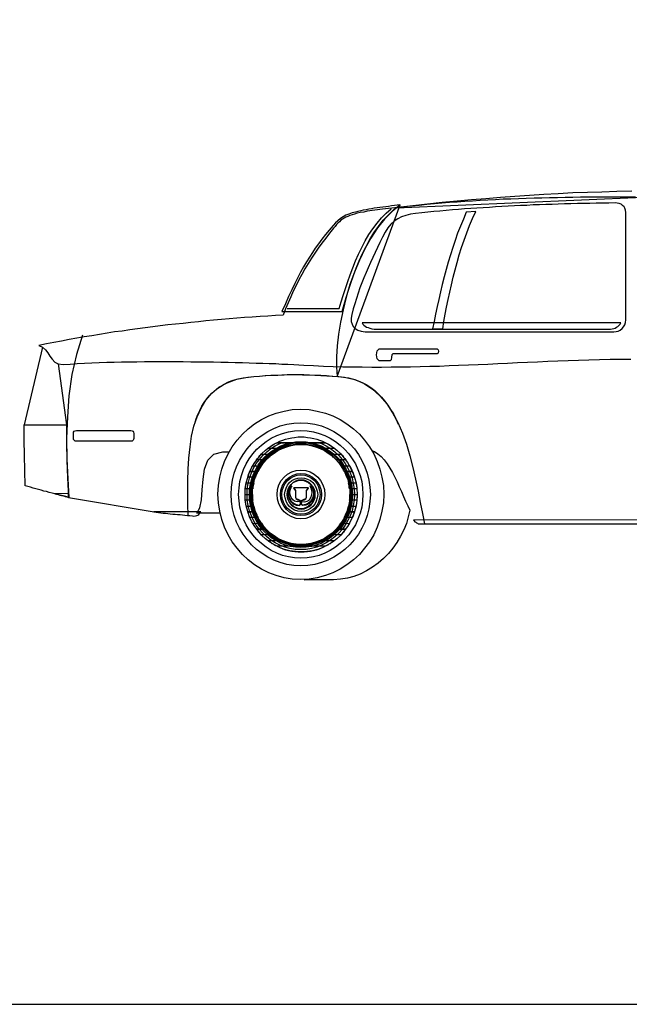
# Model space of a CAD drawing. Extents: x 149 to 250, y -977 to -912.
# Tile 121 of 156: x 207.14 to 209.46, y -940.3 to -936.55. Entities that reach past the tile are written whole.
import ezdxf

# ---------------------------------------------------------------- set-up
doc = ezdxf.new("R2010")
doc.units = 0
doc.header["$MEASUREMENT"] = 0
doc.layers.get('0').update_dxf_attribs({"linetype": 'CONTINUOUS'})
doc.layers.get('Defpoints').update_dxf_attribs({"linetype": 'CONTINUOUS'})
doc.layers.add('7', color=7, linetype='CONTINUOUS')

msp = doc.modelspace()

# ---------------------------------------------------------------- linework, layer by layer
for points in [[(207.22297, -937.80058), (207.15338, -938.09693)], [(207.28285, -937.86417), (207.31428, -938.09693)], [(207.32176, -938.37235), (207.65481, -938.42848)]]:
    msp.add_lwpolyline(points)
at = {"layer": '7', "linetype": 'Continuous'}
for points in [[(209.46592, -937.20708), (209.40905, -937.20858), (209.35217, -937.21008), (209.29677, -937.21158), (209.24066, -937.21382), (209.18526, -937.21683), (209.13063, -937.2198), (209.07599, -937.22357), (209.02062, -937.22731), (208.96599, -937.23105), (208.91062, -937.23553), (208.85598, -937.24003), (208.80061, -937.24525), (208.74447, -937.25049), (208.68834, -937.2565), (208.6322, -937.26321), (208.57459, -937.26922), (208.51695, -937.27594), (208.45858, -937.28342), (208.44512, -937.28642), (208.43239, -937.28866), (208.4204, -937.2909), (208.41069, -937.2939), (208.40097, -937.29691), (208.39198, -937.29988), (208.3845, -937.30289), (208.37702, -937.30589), (208.37028, -937.30963), (208.3643, -937.31411), (208.35829, -937.31785), (208.35305, -937.32309), (208.34707, -937.32833), (208.34182, -937.33431), (208.33658, -937.34106), (208.3306, -937.3478), (208.31564, -937.3665), (208.30068, -937.38521), (208.28645, -937.40468), (208.27223, -937.42338), (208.2595, -937.44285), (208.24604, -937.46229), (208.23406, -937.48249), (208.22133, -937.50269), (208.21011, -937.52366), (208.19889, -937.54461), (208.18767, -937.56558), (208.17718, -937.58728), (208.16746, -937.60899), (208.15772, -937.63217), (208.148, -937.65464), (208.13901, -937.67859), (208.10909, -937.68009), (208.0799, -937.68233), (208.05071, -937.68457), (208.02076, -937.68607), (207.99157, -937.68831), (207.96238, -937.69054), (207.9332, -937.69281), (207.90401, -937.69579), (207.87409, -937.69803), (207.8449, -937.70103), (207.81645, -937.70403), (207.78726, -937.70701), (207.75807, -937.71001), (207.72888, -937.71302), (207.6997, -937.71599), (207.67051, -937.71973), (207.64209, -937.72347), (207.6129, -937.72721), (207.58371, -937.73095), (207.55526, -937.73472), (207.52607, -937.7392), (207.49688, -937.74294), (207.46846, -937.74745), (207.43927, -937.75192), (207.41082, -937.75717), (207.38163, -937.76164), (207.35321, -937.76689), (207.32402, -937.77213), (207.29557, -937.77737), (207.26639, -937.78335), (207.23796, -937.78859), (207.20878, -937.79457)], [(209.47938, -937.22955), (209.44946, -937.22955), (209.41953, -937.22955), (209.38958, -937.22955), (209.35965, -937.22955), (209.33047, -937.23029), (209.30051, -937.23029), (209.27059, -937.23029), (209.2414, -937.23105), (209.21148, -937.23105), (209.18229, -937.23179), (209.15234, -937.23252), (209.12315, -937.23329), (209.09396, -937.23403), (209.06404, -937.23479), (209.03485, -937.23553), (209.00566, -937.23703), (208.97647, -937.23777), (208.94729, -937.23927), (208.9181, -937.24077), (208.88891, -937.24227), (208.85972, -937.24451), (208.83053, -937.24601), (208.80135, -937.24825), (208.77216, -937.25049), (208.74297, -937.25273), (208.71452, -937.255), (208.68533, -937.25797), (208.65691, -937.26098), (208.62772, -937.26398), (208.59854, -937.26695), (208.57008, -937.27069), (209.50933, -937.22955)], [(208.13377, -937.6651), (208.3628, -937.6651), (208.37028, -937.63891), (208.37849, -937.61196), (208.38674, -937.58428), (208.39646, -937.55659), (208.40621, -937.52814), (208.41666, -937.50046), (208.42789, -937.47203), (208.44061, -937.44432), (208.4541, -937.4174), (208.46832, -937.39119), (208.48402, -937.36574), (208.50125, -937.34106), (208.51919, -937.31785), (208.53939, -937.29691), (208.56036, -937.2767), (208.58357, -937.25874), (208.57235, -937.26024), (208.56187, -937.26171), (208.55064, -937.26321), (208.53939, -937.26472), (208.52894, -937.26622), (208.51772, -937.26772), (208.50723, -937.26922), (208.49675, -937.27069), (208.48552, -937.2722), (208.47504, -937.2737), (208.46455, -937.27594), (208.4541, -937.27744), (208.44361, -937.27968), (208.43389, -937.28192), (208.42341, -937.28418), (208.41369, -937.28642), (208.40097, -937.28943), (208.38898, -937.2939), (208.37776, -937.29841), (208.36727, -937.30439), (208.35679, -937.3111), (208.34707, -937.31935), (208.33735, -937.32757), (208.32836, -937.33732), (208.3134, -937.35528), (208.29918, -937.37248), (208.28572, -937.38971), (208.27299, -937.40691), (208.26101, -937.42338), (208.24978, -937.44058), (208.23856, -937.45781), (208.22734, -937.47577), (208.21609, -937.49448), (208.20487, -937.51468), (208.19438, -937.53562), (208.18316, -937.55809), (208.1712, -937.58204), (208.15922, -937.60749), (208.14726, -937.63517), (208.13377, -937.6651)], [(208.15397, -937.65314), (208.35157, -937.65314), (208.35905, -937.62843), (208.36727, -937.60375), (208.37552, -937.57753), (208.3845, -937.55135), (208.39348, -937.52517), (208.40394, -937.49822), (208.41443, -937.47203), (208.42565, -937.44659), (208.43763, -937.42114), (208.45109, -937.39643), (208.46532, -937.37248), (208.47955, -937.35004), (208.49601, -937.32907), (208.51247, -937.30887), (208.53044, -937.2909), (208.54988, -937.27444)], [(208.58431, -937.25947), (208.55362, -937.28418), (208.52443, -937.31337), (208.49751, -937.34704), (208.4728, -937.38521), (208.44959, -937.42638), (208.42865, -937.46977), (208.40995, -937.51542), (208.39272, -937.56257), (208.37849, -937.61046), (208.36654, -937.65838), (208.35679, -937.70554), (208.34931, -937.75119), (208.34406, -937.79607), (208.34109, -937.83798), (208.34182, -937.87689), (208.34406, -937.91209), (208.58431, -937.25947)], [(208.45109, -937.7422), (209.39706, -937.7422), (209.40604, -937.74144), (209.41429, -937.7392), (209.42177, -937.73546), (209.42925, -937.73022), (209.43449, -937.72347), (209.43897, -937.71599), (209.44197, -937.70701), (209.44271, -937.69655), (209.44271, -937.28792), (209.44197, -937.27968), (209.43974, -937.2722), (209.436, -937.26622), (209.43075, -937.26098), (209.42477, -937.2565), (209.41803, -937.25349), (209.41055, -937.25199), (209.4023, -937.25126), (209.37836, -937.25199), (209.35441, -937.25199), (209.33047, -937.25273), (209.30652, -937.25349), (209.28258, -937.25349), (209.25863, -937.25423), (209.23392, -937.255), (209.20997, -937.25573), (209.18603, -937.2565), (209.16208, -937.25723), (209.13811, -937.25797), (209.11416, -937.25874), (209.09022, -937.25947), (209.06627, -937.26098), (209.04233, -937.26171), (209.01912, -937.26321), (208.99518, -937.26398), (208.97123, -937.26545), (208.94729, -937.26695), (208.92408, -937.26846), (208.90013, -937.26996), (208.87619, -937.27146), (208.85298, -937.27296), (208.82903, -937.27444), (208.80582, -937.2767), (208.78264, -937.27818), (208.7587, -937.28044), (208.73549, -937.28268), (208.71228, -937.28418), (208.68907, -937.28716), (208.66589, -937.28943), (208.64268, -937.29167), (208.62322, -937.29464), (208.60528, -937.29915), (208.58955, -937.30513), (208.57459, -937.31261), (208.5611, -937.32159), (208.54838, -937.33281), (208.53716, -937.3463), (208.5267, -937.36276), (208.51695, -937.3822), (208.50723, -937.40167), (208.49751, -937.42114), (208.48853, -937.44058), (208.47955, -937.45931), (208.47056, -937.47875), (208.46232, -937.49822), (208.4541, -937.51692), (208.44585, -937.53639), (208.43837, -937.55586), (208.43089, -937.5753), (208.42415, -937.59476), (208.41743, -937.61497), (208.41142, -937.63517), (208.40544, -937.65538), (208.4002, -937.67635), (208.39796, -937.68981), (208.39796, -937.70253), (208.40097, -937.71302), (208.40544, -937.722), (208.41292, -937.72948), (208.42267, -937.73546), (208.4354, -937.73994), (208.45109, -937.7422)], [(208.83578, -937.28716), (208.82456, -937.31337), (208.81333, -937.34029), (208.80285, -937.36724), (208.7931, -937.39419), (208.78415, -937.42188), (208.77516, -937.44956), (208.76692, -937.47725), (208.75944, -937.5057), (208.75195, -937.53338), (208.74447, -937.56184), (208.73773, -937.59026), (208.73175, -937.61871), (208.72501, -937.64639), (208.71903, -937.67485), (208.71305, -937.70327), (208.70704, -937.73095), (208.74598, -937.73095), (208.75045, -937.70327), (208.7557, -937.67558), (208.76094, -937.6479), (208.76692, -937.61945), (208.7729, -937.59176), (208.7789, -937.56334), (208.78562, -937.53489), (208.7931, -937.50643), (208.80061, -937.47801), (208.80883, -937.44956), (208.81781, -937.42188), (208.82753, -937.39345), (208.83728, -937.36574), (208.8485, -937.33805), (208.85972, -937.3111), (208.87245, -937.28418), (208.83578, -937.28716)], [(208.43914, -937.70851), (208.44211, -937.71302), (208.44585, -937.71749), (208.45036, -937.7205), (208.4556, -937.72424), (208.46158, -937.72648), (208.46832, -937.72871), (208.47581, -937.73095), (208.48479, -937.73172), (209.38434, -937.73172), (209.39034, -937.73095), (209.39706, -937.72948), (209.4023, -937.72798), (209.40754, -937.72497), (209.41279, -937.722), (209.41726, -937.71749), (209.421, -937.71302), (209.42401, -937.70777), (208.43914, -937.70851)], [(207.37492, -937.75566), (207.35171, -937.82827), (207.33448, -937.90534), (207.32326, -937.98543), (207.31728, -938.06624), (207.31428, -938.14706), (207.31504, -938.22641), (207.31878, -938.30198), (207.32326, -938.37308)], [(207.20878, -937.79457), (207.22297, -937.80058), (207.23346, -937.8103), (207.24244, -937.82229), (207.24992, -937.83498), (207.2589, -937.84697), (207.26939, -937.85745), (207.28285, -937.86417), (207.30155, -937.86644), (207.32777, -937.86493), (207.35469, -937.86343), (207.3824, -937.86193), (207.41009, -937.86043), (207.43851, -937.85969), (207.46696, -937.85819), (207.49541, -937.85745), (207.52383, -937.85669), (207.55302, -937.85595), (207.58221, -937.85595), (207.6114, -937.85521), (207.64132, -937.85521), (207.67051, -937.85521), (207.6997, -937.85521), (207.72888, -937.85521), (207.75807, -937.85521), (207.78726, -937.85595), (207.81645, -937.85595), (207.8449, -937.85669), (207.87335, -937.85669), (207.90177, -937.85745), (207.92946, -937.85819), (207.95641, -937.85896), (207.98335, -937.85969), (208.00954, -937.86043), (208.03575, -937.86119), (208.0612, -937.86193), (208.08588, -937.8627), (208.11059, -937.86343), (208.13377, -937.86493), (208.15698, -937.86567), (208.17869, -937.86644), (208.21686, -937.86867), (208.25426, -937.87091), (208.2917, -937.87242), (208.3291, -937.87392), (208.36577, -937.87542), (208.4032, -937.87616), (208.43987, -937.87616), (208.47654, -937.87689), (208.51321, -937.87689), (208.54988, -937.87616), (208.58655, -937.87616), (208.62322, -937.87542), (208.65991, -937.87465), (208.69658, -937.87315), (208.73325, -937.87242), (208.76992, -937.87091), (208.80659, -937.86941), (208.84399, -937.86794), (208.88066, -937.86644), (208.9181, -937.86493), (208.9555, -937.86343), (208.99294, -937.86119), (209.03111, -937.85969), (209.06851, -937.85819), (209.10668, -937.85669), (209.14562, -937.85445), (209.18453, -937.85295), (209.22343, -937.85144), (209.26237, -937.85071), (209.30201, -937.84921), (209.34242, -937.8477), (209.38286, -937.84697), (209.42177, -937.84697), (209.46144, -937.84697)], [(208.50423, -937.80729), (208.72501, -937.80729), (208.72875, -937.8103), (208.72951, -937.81628), (208.72875, -937.82302), (208.72501, -937.82603), (208.55589, -937.82603), (208.55288, -937.82977), (208.55138, -937.83875), (208.54988, -937.84847), (208.54614, -937.85221), (208.50423, -937.85221), (208.49675, -937.84547), (208.49451, -937.82977), (208.49675, -937.81404), (208.50423, -937.80729)], [(207.7768, -938.44121), (207.77604, -938.39779), (207.77604, -938.35364), (207.77604, -938.30946), (207.77754, -938.26532), (207.77978, -938.22267), (207.78428, -938.17999), (207.79026, -938.13958), (207.79925, -938.10141), (207.81123, -938.06551), (207.82619, -938.03258), (207.84416, -938.00263), (207.86734, -937.97571), (207.89355, -937.95323), (207.92572, -937.93603), (207.96238, -937.92254), (208.0043, -937.91506), (208.02677, -937.91282), (208.04921, -937.91059), (208.07242, -937.90908), (208.0956, -937.90758), (208.11881, -937.90685), (208.14202, -937.90608), (208.1652, -937.90534), (208.18917, -937.90534), (208.21235, -937.90608), (208.23556, -937.90608), (208.25877, -937.90758), (208.28195, -937.90835), (208.30516, -937.90982), (208.3276, -937.91132), (208.35007, -937.91282), (208.37178, -937.91506), (208.41142, -937.92405), (208.44735, -937.93901), (208.47878, -937.95998), (208.50723, -937.98543), (208.53268, -938.01612), (208.55512, -938.05055), (208.57459, -938.08795), (208.59256, -938.12836), (208.60752, -938.17027), (208.62098, -938.21442), (208.6322, -938.2586), (208.64268, -938.30349), (208.6524, -938.3484), (208.66065, -938.39181), (208.66887, -938.4337), (208.67638, -938.47337)], [(207.80225, -938.09095), (207.80749, -938.07372), (207.81347, -938.05726), (207.82095, -938.04156), (207.82917, -938.02583), (207.83815, -938.01161), (207.84864, -937.99738), (207.85986, -937.98392), (207.87185, -937.97197), (207.88531, -937.96071), (207.89953, -937.95026), (207.91449, -937.94128), (207.93096, -937.93303), (207.94819, -937.92628), (207.96689, -937.92107), (207.98636, -937.91733), (208.00656, -937.91433), (208.0275, -937.91209), (208.04847, -937.91059), (208.07015, -937.90908), (208.09112, -937.90758), (208.11206, -937.90685), (208.13303, -937.90608), (208.15397, -937.90534), (208.17495, -937.90534), (208.19665, -937.90534), (208.21759, -937.90534), (208.23856, -937.90608), (208.26027, -937.90685), (208.28195, -937.90758), (208.30365, -937.90908), (208.32536, -937.91059), (208.34707, -937.91209), (208.36804, -937.91433), (208.38748, -937.91733), (208.40621, -937.92254), (208.42415, -937.92855), (208.44138, -937.93603), (208.45707, -937.94425), (208.4728, -937.95474), (208.48703, -937.96522), (208.50049, -937.97794), (208.51321, -937.9914), (208.5252, -938.00563), (208.53716, -938.02136), (208.54764, -938.03782), (208.55813, -938.05502), (208.56785, -938.07372), (208.57683, -938.09319)], [(208.20564, -938.03706), (208.2378, -938.03856), (208.26849, -938.0438), (208.29918, -938.05202), (208.3276, -938.0625), (208.35531, -938.07596), (208.3815, -938.09246), (208.40621, -938.11116), (208.42865, -938.1321), (208.44886, -938.15531), (208.46682, -938.17999), (208.48329, -938.20694), (208.49675, -938.23539), (208.50723, -938.26458), (208.51471, -938.29527), (208.51996, -938.32743), (208.52146, -938.36036), (208.51996, -938.39329), (208.51471, -938.42548), (208.50723, -938.45617), (208.49675, -938.48609), (208.48329, -938.51454), (208.46682, -938.54146), (208.44886, -938.56615), (208.42865, -938.58935), (208.40621, -938.6103), (208.3815, -938.629), (208.35531, -938.64549), (208.3276, -938.65969), (208.29918, -938.67017), (208.26849, -938.67842), (208.2378, -938.68363), (208.20564, -938.68514), (208.17344, -938.68363), (208.14275, -938.67842), (208.11206, -938.67017), (208.08364, -938.65969), (208.05596, -938.64549), (208.02974, -938.629), (208.0058, -938.6103), (207.98335, -938.58935), (207.96315, -938.56615), (207.94445, -938.54146), (207.92872, -938.51454), (207.91526, -938.48609), (207.90477, -938.45617), (207.89729, -938.42548), (207.89205, -938.39329), (207.89055, -938.36036), (207.89205, -938.32743), (207.89729, -938.29527), (207.90477, -938.26458), (207.91526, -938.23539), (207.92872, -938.20694), (207.94445, -938.17999), (207.96315, -938.15531), (207.98335, -938.1321), (208.0058, -938.11116), (208.02974, -938.09246), (208.05596, -938.07596), (208.08364, -938.0625), (208.11206, -938.05202), (208.14275, -938.0438), (208.17344, -938.03856), (208.20564, -938.03706)], [(207.15338, -938.09693), (207.31428, -938.09693), (207.31354, -938.16579), (207.31504, -938.23088), (207.31802, -938.29824), (207.32176, -938.37235), (207.3113, -938.36934), (207.30082, -938.3671), (207.29033, -938.3641), (207.27985, -938.36186), (207.26939, -938.35886), (207.2589, -938.35662), (207.24842, -938.35364), (207.23796, -938.35064), (207.22748, -938.3484), (207.21773, -938.3454), (207.20727, -938.34239), (207.19679, -938.33942), (207.18707, -938.33718), (207.17658, -938.33418), (207.16686, -938.33117), (207.15712, -938.3282), (207.15561, -938.27056), (207.15414, -938.21218), (207.15264, -938.15457), (207.15338, -938.09693)], [(208.20564, -938.08869), (208.23255, -938.09019), (208.25877, -938.09393), (208.28422, -938.10067), (208.30816, -938.11039), (208.33137, -938.12164), (208.35305, -938.1351), (208.37402, -938.1508), (208.39272, -938.16877), (208.40995, -938.18824), (208.42491, -938.20918), (208.43837, -938.23165), (208.44959, -938.2556), (208.45858, -938.28028), (208.46532, -938.30649), (208.46906, -938.33344), (208.47056, -938.36113), (208.46906, -938.38881), (208.46532, -938.41576), (208.45858, -938.44121), (208.44959, -938.46665), (208.43837, -938.48983), (208.42491, -938.51231), (208.40995, -938.53322), (208.39272, -938.55269), (208.37402, -938.57065), (208.35305, -938.58635), (208.33137, -938.59981), (208.30816, -938.61106), (208.28422, -938.62078), (208.25877, -938.62753), (208.23255, -938.63127), (208.20564, -938.63277), (208.17869, -938.63127), (208.1525, -938.62753), (208.12705, -938.62078), (208.10308, -938.61106), (208.0799, -938.59981), (208.05819, -938.58635), (208.03722, -938.57065), (208.01852, -938.55269), (208.00132, -938.53322), (207.98636, -938.51231), (207.97287, -938.48983), (207.96165, -938.46665), (207.95267, -938.44121), (207.94592, -938.41576), (207.94218, -938.38881), (207.94068, -938.36113), (207.94218, -938.33344), (207.94592, -938.30649), (207.95267, -938.28028), (207.96165, -938.2556), (207.97287, -938.23165), (207.98636, -938.20918), (208.00132, -938.18824), (208.01852, -938.16877), (208.03722, -938.1508), (208.05819, -938.1351), (208.0799, -938.12164), (208.10308, -938.11039), (208.12705, -938.10067), (208.1525, -938.09393), (208.17869, -938.09019), (208.20564, -938.08869)], [(207.35171, -938.11787), (207.559, -938.11787), (207.56351, -938.11864), (207.56725, -938.12088), (207.56948, -938.12462), (207.57025, -938.12913), (207.57025, -938.14783), (207.56948, -938.1523), (207.56725, -938.15531), (207.56351, -938.15831), (207.559, -938.15905), (207.35171, -938.15905), (207.3472, -938.15831), (207.34346, -938.15531), (207.34123, -938.1523), (207.34049, -938.14783), (207.34049, -938.12913), (207.34123, -938.12462), (207.34346, -938.12088), (207.3472, -938.11864), (207.35171, -938.11787)], [(208.20564, -938.11787), (208.22958, -938.11938), (208.25353, -938.12312), (208.27597, -938.12913), (208.29767, -938.13734), (208.31788, -938.14706), (208.33735, -938.15979), (208.35605, -938.17328), (208.37251, -938.18897), (208.38824, -938.2062), (208.4017, -938.22564), (208.41369, -938.24511), (208.42341, -938.26682), (208.43163, -938.28926), (208.43763, -938.31247), (208.44061, -938.33641), (208.44211, -938.36113), (208.44061, -938.38581), (208.43763, -938.40975), (208.43163, -938.43296), (208.42341, -938.4554), (208.41369, -938.47637), (208.4017, -938.49658), (208.38824, -938.51528), (208.37251, -938.53248), (208.35605, -938.54818), (208.33735, -938.56241), (208.31788, -938.57439), (208.29767, -938.58485), (208.27597, -938.5931), (208.25353, -938.59907), (208.22958, -938.60281), (208.20564, -938.60432), (208.18169, -938.60281), (208.15848, -938.59907), (208.13604, -938.5931), (208.11433, -938.58485), (208.09336, -938.57439), (208.07389, -938.56241), (208.05596, -938.54818), (208.03873, -938.53248), (208.02376, -938.51528), (208.00954, -938.49658), (207.99758, -938.47637), (207.98783, -938.4554), (207.97961, -938.43296), (207.97364, -938.40975), (207.97063, -938.38581), (207.96913, -938.36113), (207.97063, -938.33641), (207.97364, -938.31247), (207.97961, -938.28926), (207.98783, -938.26682), (207.99758, -938.24511), (208.00954, -938.22564), (208.02376, -938.2062), (208.03873, -938.18897), (208.05596, -938.17328), (208.07389, -938.15979), (208.09336, -938.14706), (208.11433, -938.13734), (208.13604, -938.12913), (208.15848, -938.12312), (208.18169, -938.11938), (208.20564, -938.11787)], [(208.29918, -938.16429), (208.30816, -938.16877), (208.32613, -938.17999), (208.34259, -938.19271), (208.35755, -938.20694), (208.37101, -938.22267), (208.38374, -938.23913), (208.39422, -938.2571), (208.4032, -938.27654), (208.41069, -938.29674), (208.41593, -938.31771), (208.41967, -938.33865), (208.4204, -938.36113), (208.41967, -938.38357), (208.41593, -938.40527), (208.41069, -938.42622), (208.4032, -938.44642), (208.39422, -938.46515), (208.38374, -938.48312), (208.37101, -938.50032), (208.35755, -938.51605), (208.34259, -938.53021), (208.32613, -938.54294), (208.30816, -938.55342), (208.28946, -938.56314), (208.26999, -938.57065), (208.24978, -938.57587), (208.22881, -938.57887), (208.20711, -938.58037), (208.18543, -938.57887), (208.16446, -938.57587), (208.14426, -938.57065), (208.12479, -938.56314), (208.10608, -938.55342), (208.08812, -938.54294), (208.07165, -938.53021), (208.05669, -938.51605), (208.04323, -938.50032), (208.03051, -938.48312), (208.02002, -938.46515), (208.01104, -938.44642), (208.00356, -938.42622), (207.99832, -938.40527), (207.99458, -938.38357), (207.99384, -938.36113), (207.99458, -938.33865), (207.99832, -938.31771), (208.00356, -938.29674), (208.01104, -938.27654), (208.02002, -938.2571), (208.03051, -938.23913), (208.04323, -938.22267), (208.05669, -938.20694), (208.07165, -938.19271), (208.08812, -938.17999), (208.10608, -938.16877), (208.11507, -938.16429), (208.11507, -938.16429), (208.29918, -938.16429)], [(208.27673, -938.16429), (208.28495, -938.1673), (208.30292, -938.17625), (208.31938, -938.18674), (208.33511, -938.19946), (208.35007, -938.21295), (208.3628, -938.22791), (208.37475, -938.24361), (208.38524, -938.26157), (208.39348, -938.27954), (208.40097, -938.29901), (208.40544, -938.31921), (208.40918, -938.33942), (208.40995, -938.36113), (208.40918, -938.38283), (208.40544, -938.40304), (208.40097, -938.42324), (208.39348, -938.44268), (208.38524, -938.46065), (208.37475, -938.47861), (208.3628, -938.49434), (208.35007, -938.5093), (208.33511, -938.52276), (208.31938, -938.53546), (208.30292, -938.54594), (208.28495, -938.55492), (208.26625, -938.56167), (208.24678, -938.56688), (208.22658, -938.57065), (208.20564, -938.57139), (208.18466, -938.57065), (208.16446, -938.56688), (208.14499, -938.56167), (208.12629, -938.55492), (208.10832, -938.54594), (208.09186, -938.53546), (208.07616, -938.52276), (208.0612, -938.5093), (208.04847, -938.49434), (208.03649, -938.47861), (208.026, -938.46065), (208.01779, -938.44268), (208.0103, -938.42324), (208.0058, -938.40304), (208.00206, -938.38283), (208.00132, -938.36113), (208.00206, -938.33942), (208.0058, -938.31921), (208.0103, -938.29901), (208.01779, -938.27954), (208.026, -938.26157), (208.03649, -938.24361), (208.04847, -938.22791), (208.0612, -938.21295), (208.07616, -938.19946), (208.09186, -938.18674), (208.10832, -938.17625), (208.12629, -938.1673), (208.13454, -938.16429), (208.13454, -938.16429), (208.27673, -938.16429)], [(208.20637, -938.16055), (208.22658, -938.16129), (208.24604, -938.16429), (208.26475, -938.16953), (208.28271, -938.17625), (208.29991, -938.18523), (208.31564, -938.19498), (208.3306, -938.20694), (208.34483, -938.21966), (208.35755, -938.23389), (208.36877, -938.24962), (208.37849, -938.26608), (208.38674, -938.28402), (208.39348, -938.30198), (208.3987, -938.32145), (208.4017, -938.34166), (208.40244, -938.36186), (208.4017, -938.38207), (208.3987, -938.40227), (208.39348, -938.42174), (208.38674, -938.43971), (208.37849, -938.45767), (208.36877, -938.47414), (208.35755, -938.48983), (208.34483, -938.50406), (208.3306, -938.51678), (208.31564, -938.52874), (208.29991, -938.53846), (208.28271, -938.54744), (208.26475, -938.55416), (208.24604, -938.5594), (208.22658, -938.56241), (208.20637, -938.56314), (208.18617, -938.56241), (208.1667, -938.5594), (208.148, -938.55416), (208.13003, -938.54744), (208.11283, -938.53846), (208.0971, -938.52874), (208.08214, -938.51678), (208.06791, -938.50406), (208.05519, -938.48983), (208.04397, -938.47414), (208.03425, -938.45767), (208.026, -938.43971), (208.01929, -938.42174), (208.01404, -938.40227), (208.01104, -938.38207), (208.0103, -938.36186), (208.01104, -938.34166), (208.01404, -938.32145), (208.01929, -938.30198), (208.026, -938.28402), (208.03425, -938.26608), (208.04397, -938.24962), (208.05519, -938.23389), (208.06791, -938.21966), (208.08214, -938.20694), (208.0971, -938.19498), (208.11283, -938.18523), (208.13003, -938.17625), (208.148, -938.16953), (208.1667, -938.16429), (208.18617, -938.16129), (208.20637, -938.16055)], [(208.20637, -938.16429), (208.22584, -938.16503), (208.24454, -938.16803), (208.26324, -938.17328), (208.28047, -938.17999), (208.29767, -938.18824), (208.3134, -938.19796), (208.32836, -938.20918), (208.34182, -938.2219), (208.35381, -938.23613), (208.36503, -938.25186), (208.37475, -938.26755), (208.383, -938.28478), (208.38898, -938.30275), (208.39422, -938.32145), (208.39723, -938.34092), (208.39796, -938.36113), (208.39723, -938.38133), (208.39422, -938.40077), (208.38898, -938.4195), (208.383, -938.43747), (208.37475, -938.45467), (208.36503, -938.47113), (208.35381, -938.48686), (208.34182, -938.50032), (208.32836, -938.51304), (208.3134, -938.525), (208.29767, -938.53472), (208.28047, -938.54294), (208.26324, -938.54968), (208.24454, -938.55492), (208.22584, -938.55793), (208.20637, -938.55866), (208.1869, -938.55793), (208.1682, -938.55492), (208.1495, -938.54968), (208.13227, -938.54294), (208.11507, -938.53472), (208.09934, -938.525), (208.08438, -938.51304), (208.07092, -938.50032), (208.05893, -938.48686), (208.04771, -938.47113), (208.03799, -938.45467), (208.02974, -938.43747), (208.02376, -938.4195), (208.01852, -938.40077), (208.01552, -938.38133), (208.01478, -938.36113), (208.01552, -938.34092), (208.01852, -938.32145), (208.02376, -938.30275), (208.02974, -938.28478), (208.03799, -938.26755), (208.04771, -938.25186), (208.05893, -938.23613), (208.07092, -938.2219), (208.08438, -938.20918), (208.09934, -938.19796), (208.11507, -938.18824), (208.13227, -938.17999), (208.1495, -938.17328), (208.1682, -938.16803), (208.1869, -938.16503), (208.20637, -938.16429)], [(208.20564, -938.16877), (208.22507, -938.16953), (208.24304, -938.17251), (208.26101, -938.17775), (208.27821, -938.18376), (208.29467, -938.19198), (208.3104, -938.2017), (208.32462, -938.21295), (208.33808, -938.22564), (208.35007, -938.23913), (208.36129, -938.25409), (208.37101, -938.26982), (208.37849, -938.28702), (208.38524, -938.30425), (208.38971, -938.32295), (208.39272, -938.34239), (208.39348, -938.36186), (208.39272, -938.38133), (208.38971, -938.40077), (208.38524, -938.4195), (208.37849, -938.4367), (208.37101, -938.45393), (208.36129, -938.46963), (208.35007, -938.48459), (208.33808, -938.49808), (208.32462, -938.5108), (208.3104, -938.52203), (208.29467, -938.53172), (208.27821, -938.53996), (208.26101, -938.54594), (208.24304, -938.55118), (208.22507, -938.55416), (208.20564, -938.55492), (208.18617, -938.55416), (208.1682, -938.55118), (208.15023, -938.54594), (208.13303, -938.53996), (208.11657, -938.53172), (208.10084, -938.52203), (208.08662, -938.5108), (208.07316, -938.49808), (208.0612, -938.48459), (208.04995, -938.46963), (208.04023, -938.45393), (208.03275, -938.4367), (208.026, -938.4195), (208.02153, -938.40077), (208.01852, -938.38133), (208.01779, -938.36186), (208.01852, -938.34239), (208.02153, -938.32295), (208.026, -938.30425), (208.03275, -938.28702), (208.04023, -938.26982), (208.04995, -938.25409), (208.0612, -938.23913), (208.07316, -938.22564), (208.08662, -938.21295), (208.10084, -938.2017), (208.11657, -938.19198), (208.13303, -938.18376), (208.15023, -938.17775), (208.1682, -938.17251), (208.18617, -938.16953), (208.20564, -938.16877)], [(208.20711, -938.17104), (208.22584, -938.17177), (208.24454, -938.17478), (208.26174, -938.17999), (208.27897, -938.186), (208.29544, -938.19422), (208.3104, -938.20396), (208.32462, -938.21442), (208.33808, -938.22714), (208.35007, -938.24063), (208.36056, -938.2556), (208.37028, -938.27056), (208.37776, -938.28779), (208.3845, -938.30499), (208.38898, -938.32295), (208.39198, -938.34166), (208.39272, -938.36113), (208.39198, -938.38056), (208.38898, -938.3993), (208.3845, -938.418), (208.37776, -938.4352), (208.37028, -938.45166), (208.36056, -938.46739), (208.35007, -938.48235), (208.33808, -938.49584), (208.32462, -938.50854), (208.3104, -938.51902), (208.29544, -938.52874), (208.27897, -938.53696), (208.26174, -938.54294), (208.24454, -938.54818), (208.22584, -938.55118), (208.20711, -938.55192), (208.18841, -938.55118), (208.1697, -938.54818), (208.1525, -938.54294), (208.13527, -938.53696), (208.11881, -938.52874), (208.10385, -938.51902), (208.08962, -938.50854), (208.07616, -938.49584), (208.06417, -938.48235), (208.05369, -938.46739), (208.04397, -938.45166), (208.03649, -938.4352), (208.02974, -938.418), (208.02527, -938.3993), (208.02226, -938.38056), (208.02153, -938.36113), (208.02226, -938.34166), (208.02527, -938.32295), (208.02974, -938.30499), (208.03649, -938.28779), (208.04397, -938.27056), (208.05369, -938.2556), (208.06417, -938.24063), (208.07616, -938.22714), (208.08962, -938.21442), (208.10385, -938.20396), (208.11881, -938.19422), (208.13527, -938.186), (208.1525, -938.17999), (208.1697, -938.17478), (208.18841, -938.17177), (208.20711, -938.17104)], [(208.07914, -938.18674), (208.08364, -938.18376), (208.08738, -938.17999), (208.09186, -938.17702), (208.09637, -938.17401), (208.10084, -938.17177), (208.10535, -938.16877), (208.11059, -938.16653), (208.11507, -938.16429), (208.29918, -938.16429), (208.30365, -938.16653), (208.3089, -938.16877), (208.3134, -938.17177), (208.31788, -938.17401), (208.32239, -938.17702), (208.32686, -938.17999), (208.3306, -938.18376), (208.33511, -938.18674), (208.28047, -938.18674), (208.27223, -938.18299), (208.26324, -938.17999), (208.25426, -938.17775), (208.24528, -938.17551), (208.23556, -938.17328), (208.22658, -938.17177), (208.21686, -938.17104), (208.20711, -938.17104), (208.19739, -938.17104), (208.18767, -938.17177), (208.17869, -938.17328), (208.16897, -938.17551), (208.15998, -938.17775), (208.151, -938.17999), (208.14202, -938.18299), (208.13377, -938.18674), (208.07914, -938.18674)], [(208.11507, -938.16429), (208.12555, -938.15905), (208.13677, -938.15457), (208.148, -938.1508), (208.15922, -938.14783), (208.1712, -938.14559), (208.18243, -938.14409), (208.19515, -938.14259), (208.20711, -938.14259), (208.21909, -938.14259), (208.23182, -938.14409), (208.24304, -938.14559), (208.25503, -938.14783), (208.26625, -938.1508), (208.27747, -938.15457), (208.28869, -938.15905), (208.29918, -938.16429), (208.11507, -938.16429)], [(207.8988, -938.43296), (207.80973, -938.43296), (207.82169, -938.41276), (207.8277, -938.38133), (207.83067, -938.34316), (207.83368, -938.30275), (207.83965, -938.26458), (207.85238, -938.23088), (207.87482, -938.20844), (207.90925, -938.19946), (207.9332, -938.19946), (207.9332, -938.19946)], [(208.03722, -938.23015), (208.04096, -938.22491), (208.04547, -938.21893), (208.04995, -938.21368), (208.05519, -938.20844), (208.0971, -938.20844), (208.09413, -938.21068), (208.09112, -938.21368), (208.08812, -938.21592), (208.08514, -938.21893), (208.08214, -938.22117), (208.07914, -938.22417), (208.07616, -938.22714), (208.07316, -938.23015), (208.03722, -938.23015)], [(208.47504, -938.19348), (208.48626, -938.19796), (208.49898, -938.20694), (208.51171, -938.21742), (208.52293, -938.23015), (208.53418, -938.24437), (208.54464, -938.26084), (208.55439, -938.2773), (208.56337, -938.29527), (208.57235, -938.31321), (208.58057, -938.33194), (208.58882, -938.35064), (208.59703, -938.36934), (208.60451, -938.38731), (208.61276, -938.40451), (208.62024, -938.421), (208.615, -938.44642), (208.60752, -938.47187), (208.59777, -938.49658), (208.58581, -938.52052), (208.57159, -938.5437), (208.55662, -938.56541), (208.53939, -938.58635), (208.52069, -938.60505), (208.50049, -938.62302), (208.47878, -938.63875), (208.45634, -938.65221), (208.43239, -938.66419), (208.40768, -938.67318), (208.383, -938.67989), (208.35679, -938.6844), (208.3306, -938.6859), (208.21836, -938.6859), (208.23255, -938.68363), (208.23255, -938.68363)], [(208.34109, -938.23015), (208.33808, -938.22714), (208.33511, -938.22417), (208.33211, -938.22117), (208.3291, -938.21893), (208.32613, -938.21592), (208.32312, -938.21368), (208.32012, -938.21068), (208.31714, -938.20844), (208.35905, -938.20844), (208.3643, -938.21368), (208.36877, -938.21893), (208.37325, -938.22491), (208.37702, -938.23015), (208.34109, -938.23015)], [(208.00356, -938.296), (208.00506, -938.29076), (208.0073, -938.28478), (208.00954, -938.27954), (208.01178, -938.2743), (208.04247, -938.2743), (208.03949, -938.27954), (208.03722, -938.28478), (208.03499, -938.29076), (208.03275, -938.296), (208.00356, -938.296)], [(208.01178, -938.2743), (208.01404, -938.26906), (208.01702, -938.26308), (208.01929, -938.25783), (208.02226, -938.25259), (208.05519, -938.25259), (208.05222, -938.25783), (208.04847, -938.26308), (208.04547, -938.26906), (208.04247, -938.2743), (208.01178, -938.2743)], [(208.20637, -938.26832), (208.22434, -938.26982), (208.24154, -938.2758), (208.25727, -938.28402), (208.27073, -938.29527), (208.28121, -938.30873), (208.29019, -938.32519), (208.29544, -938.34239), (208.29694, -938.36113), (208.29544, -938.37983), (208.29019, -938.39703), (208.28121, -938.41349), (208.27073, -938.42698), (208.25727, -938.4382), (208.24154, -938.44642), (208.22434, -938.45243), (208.20637, -938.45393), (208.18841, -938.45243), (208.1712, -938.44642), (208.15548, -938.4382), (208.14202, -938.42698), (208.13153, -938.41349), (208.12255, -938.39703), (208.11731, -938.37983), (208.1158, -938.36113), (208.11731, -938.34239), (208.12255, -938.32519), (208.13153, -938.30873), (208.14202, -938.29527), (208.15548, -938.28402), (208.1712, -938.2758), (208.18841, -938.26982), (208.20637, -938.26832)], [(208.20637, -938.28178), (208.2221, -938.28328), (208.2363, -938.28779), (208.24978, -938.29527), (208.26101, -938.30499), (208.27073, -938.31698), (208.27821, -938.33044), (208.28271, -938.3454), (208.28422, -938.36186), (208.28271, -938.37833), (208.27821, -938.39329), (208.27073, -938.40678), (208.26101, -938.41873), (208.24978, -938.42848), (208.2363, -938.43596), (208.2221, -938.44044), (208.20637, -938.44194), (208.19064, -938.44044), (208.17645, -938.43596), (208.16296, -938.42848), (208.15174, -938.41873), (208.14202, -938.40678), (208.13454, -938.39329), (208.13003, -938.37833), (208.12853, -938.36186), (208.13003, -938.3454), (208.13454, -938.33044), (208.14202, -938.31698), (208.15174, -938.30499), (208.16296, -938.29527), (208.17645, -938.28779), (208.19064, -938.28328), (208.20637, -938.28178)], [(208.20637, -938.28702), (208.22133, -938.28852), (208.23482, -938.293), (208.24678, -938.29975), (208.258, -938.30873), (208.26699, -938.31995), (208.27299, -938.33267), (208.27747, -938.3469), (208.27897, -938.36186), (208.27747, -938.37682), (208.27299, -938.39105), (208.26699, -938.40377), (208.258, -938.41499), (208.24678, -938.42398), (208.23482, -938.43072), (208.22133, -938.4352), (208.20637, -938.4367), (208.19141, -938.4352), (208.17792, -938.43072), (208.16596, -938.42398), (208.15474, -938.41499), (208.14576, -938.40377), (208.13978, -938.39105), (208.13527, -938.37682), (208.13377, -938.36186), (208.13527, -938.3469), (208.13978, -938.33267), (208.14576, -938.31995), (208.15474, -938.30873), (208.16596, -938.29975), (208.17792, -938.293), (208.19141, -938.28852), (208.20637, -938.28702)], [(208.37178, -938.2743), (208.36877, -938.26906), (208.36577, -938.26308), (208.36203, -938.25783), (208.35905, -938.25259), (208.39198, -938.25259), (208.39496, -938.25783), (208.39723, -938.26308), (208.4002, -938.26906), (208.40244, -938.2743), (208.37178, -938.2743)], [(208.3815, -938.296), (208.37926, -938.29076), (208.37702, -938.28478), (208.37475, -938.27954), (208.37178, -938.2743), (208.40244, -938.2743), (208.40471, -938.27954), (208.40694, -938.28478), (208.40918, -938.29076), (208.41069, -938.296), (208.3815, -938.296)], [(207.99458, -938.34015), (207.99531, -938.33418), (207.99608, -938.32893), (207.99758, -938.32295), (207.99832, -938.31771), (208.02677, -938.31771), (208.02527, -938.32295), (208.0245, -938.32893), (208.02376, -938.33418), (208.02303, -938.34015), (207.99458, -938.34015)], [(208.20711, -938.29751), (208.21983, -938.29901), (208.23182, -938.30275), (208.2423, -938.30873), (208.25129, -938.31621), (208.2595, -938.32593), (208.26475, -938.33718), (208.26849, -938.34914), (208.26999, -938.36186), (208.26849, -938.37458), (208.26475, -938.38657), (208.2595, -938.39779), (208.25129, -938.40751), (208.2423, -938.41499), (208.23182, -938.421), (208.21983, -938.42474), (208.20711, -938.42622), (208.19438, -938.42474), (208.18243, -938.421), (208.17194, -938.41499), (208.16296, -938.40751), (208.15474, -938.39779), (208.1495, -938.38657), (208.14576, -938.37458), (208.14426, -938.36186), (208.14576, -938.34914), (208.1495, -938.33718), (208.15474, -938.32593), (208.16296, -938.31621), (208.17194, -938.30873), (208.18243, -938.30275), (208.19438, -938.29901), (208.20711, -938.29751)], [(208.20711, -938.30649), (208.19589, -938.30723), (208.18617, -938.31097), (208.17718, -938.31621), (208.16897, -938.32295), (208.16222, -938.33117), (208.15772, -938.34015), (208.15397, -938.35064), (208.15324, -938.36186), (208.15397, -938.37308), (208.15772, -938.38357), (208.16222, -938.39255), (208.16897, -938.40077), (208.17718, -938.40751), (208.18617, -938.41276), (208.19589, -938.4165), (208.20711, -938.41723), (208.21836, -938.4165), (208.22808, -938.41276), (208.23706, -938.40751), (208.24528, -938.40077), (208.25202, -938.39255), (208.25653, -938.38357), (208.26027, -938.37308), (208.26101, -938.36186), (208.26027, -938.35064), (208.25653, -938.34015), (208.25202, -938.33117), (208.24528, -938.32295), (208.23706, -938.31621), (208.22808, -938.31097), (208.21836, -938.30723), (208.20711, -938.30649)], [(208.20637, -938.30723), (208.21686, -938.30799), (208.22658, -938.31173), (208.23556, -938.31621), (208.24381, -938.32295), (208.24978, -938.33117), (208.25503, -938.34015), (208.258, -938.35064), (208.25877, -938.36113), (208.258, -938.37235), (208.25503, -938.38207), (208.24978, -938.39181), (208.24381, -938.3993), (208.23556, -938.40601), (208.22658, -938.41125), (208.21686, -938.41499), (208.20637, -938.41576), (208.19589, -938.41499), (208.18617, -938.41125), (208.17718, -938.40601), (208.16897, -938.3993), (208.16296, -938.39181), (208.15772, -938.38207), (208.15474, -938.37235), (208.15397, -938.36113), (208.15474, -938.35064), (208.15772, -938.34015), (208.16296, -938.33117), (208.16897, -938.32295), (208.17718, -938.31621), (208.18617, -938.31173), (208.19589, -938.30799), (208.20637, -938.30723)], [(208.39122, -938.34015), (208.39048, -938.33418), (208.38971, -938.32893), (208.38898, -938.32295), (208.38748, -938.31771), (208.41593, -938.31771), (208.41666, -938.32295), (208.41817, -938.32893), (208.4189, -938.33418), (208.41967, -938.34015), (208.39122, -938.34015)], [(207.26939, -938.35886), (207.27611, -938.36036), (207.28211, -938.36186), (207.28883, -938.3641), (207.29557, -938.3656), (207.30232, -938.3671), (207.30903, -938.36861), (207.31504, -938.37084), (207.32176, -938.37235), (207.32176, -938.36861), (207.32176, -938.36487), (207.32102, -938.36186), (207.32102, -938.35812), (207.26939, -938.35886)], [(207.99458, -938.38357), (207.99458, -938.37833), (207.99458, -938.37235), (207.99384, -938.3671), (207.99384, -938.36186), (208.02153, -938.36186), (208.02153, -938.3671), (208.02226, -938.37235), (208.02226, -938.37833), (208.02303, -938.38357), (207.99458, -938.38357)], [(208.16897, -938.33267), (208.17044, -938.32893), (208.16222, -938.34015), (208.15772, -938.35214), (208.15772, -938.3656), (208.16146, -938.37759), (208.16746, -938.38881), (208.17645, -938.39703), (208.18841, -938.40227), (208.20113, -938.40377), (208.20637, -938.39853), (208.20564, -938.39703), (208.20564, -938.39703)], [(208.17194, -938.32893), (208.16372, -938.33942), (208.15922, -938.35138), (208.15922, -938.3641), (208.16296, -938.37609), (208.16897, -938.38657), (208.17792, -938.39479), (208.18841, -938.40003), (208.20113, -938.40153), (208.20637, -938.39629), (208.20263, -938.38881), (208.19215, -938.38955), (208.18243, -938.38657), (208.17495, -938.38133), (208.16897, -938.37308), (208.1652, -938.36336), (208.16446, -938.35288), (208.1667, -938.34092), (208.17194, -938.32893)], [(208.17942, -938.33718), (208.17792, -938.33718), (208.18543, -938.34764), (208.18543, -938.37308), (208.18841, -938.37833), (208.19438, -938.38133), (208.20189, -938.3843), (208.20711, -938.38804), (208.21161, -938.3843), (208.21909, -938.38133), (208.22507, -938.37833), (208.22808, -938.37308), (208.22808, -938.34764), (208.23556, -938.33718), (208.23406, -938.33718), (208.23406, -938.33718)], [(208.17869, -938.33641), (208.18617, -938.3469), (208.18543, -938.37158), (208.18841, -938.37682), (208.19438, -938.37983), (208.20189, -938.38283), (208.20637, -938.38581), (208.21161, -938.38283), (208.21836, -938.37983), (208.22434, -938.37682), (208.22734, -938.37158), (208.22734, -938.3469), (208.23482, -938.33641), (208.17869, -938.33641)], [(208.24454, -938.33267), (208.24304, -938.32893), (208.25129, -938.34015), (208.25576, -938.35214), (208.25576, -938.3656), (208.25276, -938.37759), (208.24604, -938.38881), (208.23706, -938.39703), (208.22507, -938.40227), (208.21235, -938.40377), (208.20711, -938.39853), (208.20787, -938.39703), (208.20787, -938.39703)], [(208.24154, -938.32893), (208.24978, -938.33942), (208.25353, -938.35138), (208.25353, -938.3641), (208.25052, -938.37609), (208.24381, -938.38657), (208.23556, -938.39479), (208.22434, -938.40003), (208.21235, -938.40153), (208.20711, -938.39629), (208.21088, -938.38881), (208.22133, -938.38955), (208.23032, -938.38657), (208.23856, -938.38133), (208.24454, -938.37308), (208.24755, -938.36336), (208.24902, -938.35288), (208.24678, -938.34092), (208.24154, -938.32893)], [(208.39122, -938.38357), (208.39198, -938.37833), (208.39198, -938.37235), (208.39272, -938.3671), (208.39272, -938.36186), (208.4204, -938.36186), (208.4204, -938.3671), (208.4204, -938.37235), (208.41967, -938.37833), (208.41967, -938.38357), (208.39122, -938.38357)], [(207.64583, -938.42772), (207.65481, -938.42848), (207.66379, -938.42996), (207.67278, -938.43072), (207.68176, -938.43222), (207.69074, -938.43296), (207.6997, -938.4337), (207.70868, -938.4352), (207.71843, -938.43596), (207.72741, -938.4367), (207.73639, -938.43747), (207.74611, -938.4382), (207.7551, -938.43894), (207.76482, -938.44044), (207.77453, -938.44121), (207.78352, -938.44194), (207.79327, -938.44268), (207.79925, -938.44345), (207.80449, -938.44268), (207.80973, -938.44194), (207.81347, -938.43971), (207.81721, -938.43747), (207.82019, -938.43446), (207.82245, -938.43146), (207.82469, -938.42772), (207.64583, -938.42772)], [(208.0043, -938.42772), (208.00282, -938.42248), (208.00132, -938.4165), (207.99982, -938.41125), (207.99832, -938.40601), (208.02677, -938.40601), (208.02824, -938.41125), (208.02974, -938.4165), (208.03125, -938.42248), (208.03348, -938.42772), (208.0043, -938.42772)], [(208.01178, -938.44942), (208.00954, -938.44418), (208.00804, -938.4382), (208.0058, -938.43296), (208.0043, -938.42772), (208.03348, -938.42772), (208.03575, -938.43296), (208.03799, -938.43894), (208.04023, -938.44418), (208.04323, -938.44942), (208.01178, -938.44942)], [(208.37101, -938.44942), (208.37402, -938.44418), (208.37625, -938.43894), (208.37849, -938.43296), (208.38076, -938.42772), (208.40995, -938.42772), (208.40845, -938.43296), (208.40621, -938.4382), (208.40471, -938.44418), (208.40244, -938.44942), (208.37101, -938.44942)], [(208.38076, -938.42772), (208.383, -938.42248), (208.3845, -938.4165), (208.38597, -938.41125), (208.38748, -938.40601), (208.41593, -938.40601), (208.41443, -938.41125), (208.41292, -938.4165), (208.41142, -938.42248), (208.40995, -938.42772), (208.38076, -938.42772)], [(208.03799, -938.49357), (208.03425, -938.48833), (208.03051, -938.48312), (208.02677, -938.47711), (208.02303, -938.47187), (208.05596, -938.47113), (208.0597, -938.47711), (208.06417, -938.48312), (208.06868, -938.48833), (208.07389, -938.49357), (208.03799, -938.49357)], [(208.34032, -938.49357), (208.34557, -938.48833), (208.35007, -938.48312), (208.35455, -938.47711), (208.35829, -938.47113), (208.39122, -938.47187), (208.38748, -938.47711), (208.38374, -938.48312), (208.38, -938.48833), (208.37625, -938.49357), (208.34032, -938.49357)], [(208.63447, -938.45914), (208.63744, -938.46215), (208.64045, -938.46515), (208.64342, -938.46739), (208.64643, -938.46963), (208.64943, -938.47113), (208.6524, -938.47263), (208.65614, -938.47337), (208.65915, -938.47337), (210.81226, -938.47337), (210.81674, -938.47337), (210.82125, -938.47263), (210.82572, -938.47113), (210.82947, -938.46963), (210.83321, -938.46739), (210.83695, -938.46515), (210.83995, -938.46215), (210.84293, -938.45841), (208.63447, -938.45914)], [(208.05596, -938.51528), (208.05071, -938.51004), (208.04621, -938.5048), (208.04173, -938.49882), (208.03799, -938.49357), (208.07389, -938.49357), (208.0769, -938.49658), (208.0799, -938.49958), (208.08288, -938.50256), (208.08588, -938.5048), (208.08888, -938.5078), (208.09186, -938.51004), (208.0956, -938.51304), (208.0986, -938.51528), (208.05596, -938.51528)], [(208.31564, -938.51528), (208.31865, -938.51304), (208.32239, -938.51004), (208.32536, -938.5078), (208.32836, -938.5048), (208.33137, -938.50256), (208.33434, -938.49958), (208.33735, -938.49658), (208.34032, -938.49357), (208.37625, -938.49357), (208.37251, -938.49882), (208.36804, -938.5048), (208.36353, -938.51004), (208.35829, -938.51528), (208.31564, -938.51528)], [(208.1158, -938.55866), (208.11133, -938.55643), (208.10608, -938.55416), (208.10161, -938.55118), (208.0971, -938.54895), (208.09336, -938.54594), (208.08888, -938.54294), (208.08438, -938.53996), (208.08064, -938.53696), (208.13527, -938.53696), (208.14352, -938.5407), (208.15174, -938.5437), (208.16072, -938.54594), (208.1697, -938.54818), (208.17869, -938.54968), (208.18841, -938.55118), (208.19739, -938.55192), (208.20711, -938.55192), (208.21686, -938.55192), (208.22584, -938.55118), (208.23482, -938.54968), (208.24454, -938.54818), (208.25276, -938.54594), (208.26174, -938.5437), (208.27073, -938.5407), (208.27897, -938.53696), (208.33361, -938.53696), (208.32987, -938.53996), (208.32536, -938.54294), (208.32088, -938.54594), (208.31714, -938.54895), (208.31264, -938.55118), (208.30816, -938.55416), (208.30292, -938.55643), (208.29841, -938.55866), (208.1158, -938.55866)], [(208.1158, -938.55866), (208.12629, -938.56391), (208.13677, -938.56838), (208.148, -938.57212), (208.15922, -938.57513), (208.1712, -938.57737), (208.18316, -938.57887), (208.19515, -938.58037), (208.20711, -938.58037), (208.21909, -938.58037), (208.23108, -938.57887), (208.24304, -938.57737), (208.25426, -938.57513), (208.26548, -938.57212), (208.27673, -938.56838), (208.28796, -938.56391), (208.29841, -938.55866), (208.1158, -938.55866)]]:
    msp.add_lwpolyline(points, dxfattribs=at)
at = {"layer": 'Defpoints'}
msp.add_lwpolyline([(196.42703, -940.3021), (218.02703, -940.3021), (218.02703, -912.4021), (196.42703, -912.4021)], close=True, dxfattribs=at)

doc.saveas('drawing.dxf')
